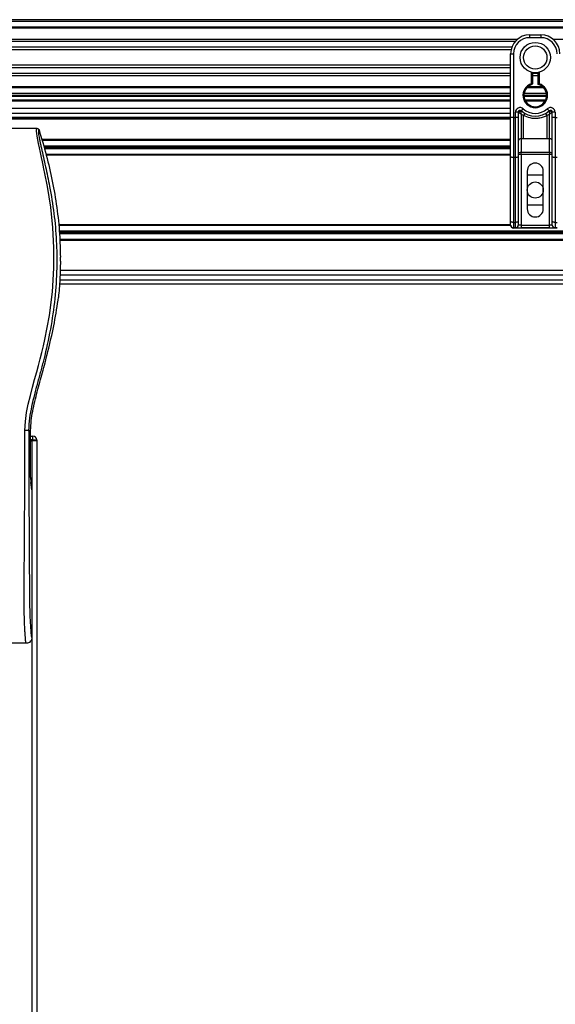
# Model space of a CAD drawing. Header units: millimetres. Extents: x 0 to 420, y 0 to 297.
# Tile 62 of 112: x 140.37 to 147.74, y 217 to 230.55. Entities that reach past the tile are written whole.
import ezdxf

# ---------------------------------------------------------------- set-up
doc = ezdxf.new("R2010")
doc.units = ezdxf.units.MM

msp = doc.modelspace()

# ---------------------------------------------------------------- linework, layer by layer
at = {"color": 7, "linetype": 'Continuous', "lineweight": 25}
for p, q in [((221.47485, 230.55036), (57.38595, 230.55036)), ((221.47485, 230.52431), (57.38595, 230.52431)), ((221.47485, 230.44617), (57.38595, 230.44617)), ((221.47485, 230.43289), (57.38595, 230.43289)), ((147.21379, 230.27948), (131.64702, 230.27948)), ((147.1838, 230.24926), (131.677, 230.24926)), ((147.38307, 230.34199), (147.53935, 230.34199)), ((147.38307, 230.34199), (147.38307, 230.30292)), ((147.53935, 230.30292), (147.38307, 230.30292)), ((147.53935, 230.34199), (147.53935, 230.30292)), ((163.2754, 230.27948), (147.70863, 230.27948)), ((147.13861, 230.17142), (131.72219, 230.17142)), ((147.12842, 230.13623), (131.73239, 230.13623)), ((147.12261, 229.85169), (147.12261, 230.08153)), ((147.12261, 230.08153), (147.16168, 230.08153)), ((147.16168, 230.08153), (147.16168, 229.20285)), ((147.12261, 229.92265), (131.73819, 229.92265)), ((147.12261, 229.88746), (131.73819, 229.88746)), ((147.12261, 229.68627), (147.12261, 229.85169)), ((147.40912, 229.66961), (147.40912, 229.82753)), ((147.42214, 229.82461), (147.42214, 229.66961)), ((147.50028, 229.65984), (147.50028, 229.82461)), ((147.5133, 229.82753), (147.5133, 229.66961)), ((147.12261, 229.80962), (131.73819, 229.80962)), ((147.12261, 229.7794), (131.73819, 229.7794)), ((147.12261, 229.20285), (147.12261, 229.68627)), ((147.50028, 229.80962), (147.42214, 229.80962)), ((147.50028, 229.7794), (147.42214, 229.7794)), ((147.12261, 229.62599), (131.73819, 229.62599)), ((147.12261, 229.61271), (131.73819, 229.61271)), ((147.57769, 229.61271), (147.34473, 229.61271)), ((147.56428, 229.62599), (147.35814, 229.62599)), ((147.42214, 229.66961), (147.40912, 229.66961)), ((147.41312, 229.65722), (147.40912, 229.66961)), ((147.12261, 229.53457), (131.73819, 229.53457)), ((147.12261, 229.50852), (131.73819, 229.50852)), ((147.12261, 229.4955), (131.73819, 229.4955)), ((147.12261, 229.44341), (131.73819, 229.44341)), ((147.12261, 229.43039), (131.73819, 229.43039)), ((147.01377, 229.4955), (147.01377, 229.50852)), ((147.05284, 229.50852), (147.05284, 229.4955)), ((147.61748, 229.50852), (147.30493, 229.50852)), ((147.61694, 229.4955), (147.30548, 229.4955)), ((147.6153, 229.53457), (147.30712, 229.53457)), ((147.60327, 229.44341), (147.31915, 229.44341)), ((147.59655, 229.43039), (147.32587, 229.43039)), ((147.50809, 229.4955), (147.50864, 229.50852)), ((147.52166, 229.50852), (147.52116, 229.4955)), ((147.12261, 229.3262), (131.73819, 229.3262)), ((147.2268, 229.27556), (147.18773, 229.27556)), ((147.18773, 229.20285), (147.18773, 229.27556)), ((147.2268, 229.27556), (147.2268, 229.20285)), ((147.23054, 229.27284), (147.2268, 229.27284)), ((147.27021, 229.29497), (147.29625, 229.3241)), ((147.62617, 229.3241), (147.65221, 229.29497)), ((147.69562, 229.27284), (147.69188, 229.27284)), ((147.69562, 229.20285), (147.69562, 229.27556)), ((147.73469, 229.27556), (147.69562, 229.27556)), ((147.73469, 229.27556), (147.73469, 229.20285)), ((147.12261, 229.26109), (131.73819, 229.26109)), ((147.12261, 229.20639), (131.73819, 229.20639)), ((147.12261, 229.19337), (131.73819, 229.19337)), ((147.12261, 229.18034), (131.73819, 229.18034)), ((147.16168, 229.20285), (147.12261, 229.20285)), ((147.12261, 228.66898), (147.12261, 229.20285)), ((147.16168, 229.20285), (147.16168, 228.65247)), ((147.16168, 229.20285), (147.18773, 229.20285)), ((147.18773, 228.65247), (147.18773, 229.20285)), ((147.2268, 229.20285), (147.18773, 229.20285)), ((147.2268, 229.20285), (147.2268, 228.66898)), ((147.29831, 229.23038), (147.26586, 229.25007)), ((147.26586, 229.25007), (147.26586, 228.91013)), ((147.29831, 228.91013), (147.29831, 229.23038)), ((147.65655, 229.25007), (147.62411, 229.23038)), ((147.62411, 228.91013), (147.62411, 229.23038)), ((147.65655, 228.91013), (147.65655, 229.25007)), ((147.73469, 229.20285), (147.69562, 229.20285)), ((147.69562, 228.66898), (147.69562, 229.20285)), ((147.73469, 229.20285), (147.73469, 228.65247)), ((147.73469, 229.20285), (147.76074, 229.20285)), ((140.60925, 229.05272), (138.25156, 229.05272)), ((147.12261, 228.90035), (140.67258, 228.90035)), ((147.12261, 228.88863), (140.67593, 228.88863)), ((147.29831, 228.91013), (147.26586, 228.91013)), ((147.26586, 228.91013), (147.26586, 228.72573)), ((147.65655, 228.91013), (147.62411, 228.91013)), ((147.65655, 228.72573), (147.65655, 228.91013)), ((147.12261, 228.81049), (140.69828, 228.81049)), ((147.12261, 228.79226), (140.7035, 228.79226)), ((147.12261, 228.77403), (140.70871, 228.77403)), ((147.12261, 228.69589), (140.73107, 228.69589)), ((147.12261, 228.68417), (140.73441, 228.68417)), ((147.12261, 227.77702), (147.12261, 228.66898)), ((147.18773, 228.65247), (147.16168, 228.65247)), ((147.16168, 228.65247), (147.16168, 227.7605)), ((147.18773, 227.7605), (147.18773, 228.65247)), ((147.26586, 228.69373), (147.2268, 228.69373)), ((147.2268, 228.66898), (147.2268, 227.77702)), ((147.26586, 228.72573), (147.65655, 228.72573)), ((147.26586, 228.69373), (147.26586, 228.72573)), ((147.26586, 228.69373), (147.26586, 227.72438)), ((147.65655, 228.69373), (147.26586, 228.69373)), ((147.65655, 228.72573), (147.65655, 228.69373)), ((147.69562, 228.69373), (147.65655, 228.69373)), ((147.65655, 227.72438), (147.65655, 228.69373)), ((147.69562, 227.77702), (147.69562, 228.66898)), ((147.76074, 228.65247), (147.73469, 228.65247)), ((147.73469, 228.65247), (147.73469, 227.7605)), ((147.35051, 228.46669), (147.35051, 227.94577)), ((147.5719, 227.94577), (147.5719, 228.46669)), ((147.35051, 228.4146), (147.5719, 228.4146)), ((147.5719, 227.99786), (147.35051, 227.99786)), ((147.12261, 227.72829), (140.90308, 227.72829)), ((147.1234, 227.71657), (140.90428, 227.71657)), ((147.12261, 227.72438), (147.12261, 227.77702)), ((147.16168, 227.7605), (147.18773, 227.7605)), ((147.16168, 227.7605), (147.16168, 227.68531)), ((147.18773, 227.68531), (147.16168, 227.68531)), ((147.16191, 227.68531), (147.16191, 227.68203)), ((147.76051, 227.68203), (147.16191, 227.68203)), ((147.18773, 227.68531), (147.18773, 227.7605)), ((147.18773, 227.68531), (147.26586, 227.68531)), ((147.2268, 227.77702), (147.2268, 227.72438)), ((147.26586, 227.72438), (147.2268, 227.72438)), ((147.26586, 227.72438), (147.26586, 227.68531)), ((147.26586, 227.72438), (147.65655, 227.72438)), ((147.65655, 227.68531), (147.26586, 227.68531)), ((147.69562, 227.72438), (147.65655, 227.72438)), ((147.65655, 227.68531), (147.65655, 227.72438)), ((147.65655, 227.68531), (147.73469, 227.68531)), ((147.69562, 227.72438), (147.69562, 227.77702)), ((147.73469, 227.7605), (147.76074, 227.7605)), ((147.73469, 227.7605), (147.73469, 227.68531)), ((147.76074, 227.68531), (147.73469, 227.68531)), ((155.26149, 227.63843), (140.91231, 227.63843)), ((155.25977, 227.6202), (140.91419, 227.6202)), ((155.26149, 227.60197), (140.91606, 227.60197)), ((155.34155, 227.52383), (140.9192, 227.52383)), ((174.40538, 227.51211), (140.91963, 227.51211)), ((140.92804, 227.22584), (140.92804, 227.282)), ((140.91998, 226.96905), (174.40503, 226.96905)), ((174.40272, 227.03417), (140.92228, 227.03417)), ((174.39924, 227.09928), (140.92576, 227.09928)), ((140.91589, 226.91696), (174.40912, 226.91696)), ((140.89673, 226.691), (140.90097, 226.7269)), ((140.75097, 225.96249), (140.75632, 225.98403)), ((140.49174, 224.89841), (140.51891, 224.89841)), ((140.51891, 224.24893), (140.51891, 224.89841)), ((140.51891, 224.82027), (140.55038, 224.82027)), ((140.55038, 224.76818), (140.55038, 224.82027)), ((140.55038, 224.76818), (140.51891, 224.76818)), ((140.51891, 224.75515), (140.53735, 224.75515)), ((140.53735, 224.75515), (140.53735, 206.52305)), ((140.53735, 224.75515), (140.54277, 224.75515)), ((140.55038, 224.75515), (140.54277, 224.75515)), ((140.55038, 224.75515), (140.55038, 224.76818)), ((140.55038, 224.76818), (140.60248, 224.76818)), ((140.60248, 224.75515), (140.55038, 224.75515)), ((140.60247, 224.75515), (140.60247, 206.52305)), ((140.60248, 224.76818), (140.60248, 224.75515)), ((140.53735, 224.07796), (140.52222, 224.18197)), ((140.53735, 224.07796), (140.53735, 222.04638)), ((140.45892, 221.96825), (138.40189, 221.96825))]:
    msp.add_line(p, q, dxfattribs=at)
at = {"color": 7, "linetype": 'Continuous', "lineweight": 25, "flags": 128}
for points in [[(140.43984, 224.89696), (140.44659, 225.02151), (140.46363, 225.14229), (140.48715, 225.26057), (140.51483, 225.37716), (140.54487, 225.49192), (140.57423, 225.59884), (140.60296, 225.70213), (140.62759, 225.7919), (140.65135, 225.88183), (140.67385, 225.97135), (140.6949, 226.06), (140.71489, 226.14963), (140.77634, 226.4774), (140.81806, 226.80527), (140.83895, 227.13253), (140.83987, 227.41128), (140.82517, 227.69069), (140.79498, 227.97089), (140.74905, 228.25653), (140.73618, 228.32441), (140.72374, 228.38778), (140.71024, 228.45536), (140.70675, 228.47277), (140.702, 228.49637), (140.69774, 228.51739), (140.6966, 228.52301), (140.69629, 228.52458), (140.69619, 228.52506), (140.69615, 228.52524), (140.69614, 228.5253), (140.69614, 228.52532), (140.69614, 228.52533), (140.69613, 228.52533), (140.69613, 228.52534), (140.69613, 228.52534), (140.69613, 228.52534), (140.69613, 228.52534), (140.68225, 228.59239), (140.66894, 228.65555), (140.65447, 228.72378), (140.64093, 228.78808), (140.62916, 228.84531), (140.61874, 228.89854), (140.61016, 228.94657), (140.60426, 228.98614), (140.60127, 229.01647), (140.60123, 229.03705), (140.6039, 229.04884), (140.60925, 229.05272)], [(147.16168, 228.65247), (147.15406, 228.65279), (147.14673, 228.65373), (147.13998, 228.65526), (147.13406, 228.65731), (147.1292, 228.65981), (147.12559, 228.66267), (147.12336, 228.66576), (147.12261, 228.66898)], [(147.2268, 228.66898), (147.22605, 228.66576), (147.22382, 228.66267), (147.22021, 228.65981), (147.21535, 228.65731), (147.20943, 228.65526), (147.20268, 228.65373), (147.19535, 228.65279), (147.18773, 228.65247)], [(147.73469, 228.65247), (147.72707, 228.65279), (147.71974, 228.65373), (147.71298, 228.65526), (147.70706, 228.65731), (147.70221, 228.65981), (147.6986, 228.66267), (147.69637, 228.66576), (147.69562, 228.66898)], [(147.16168, 227.7605), (147.15406, 227.76082), (147.14673, 227.76176), (147.13998, 227.76329), (147.13406, 227.76534), (147.1292, 227.76784), (147.12559, 227.7707), (147.12336, 227.77379), (147.12261, 227.77702)], [(147.2268, 227.77702), (147.22605, 227.77379), (147.22382, 227.7707), (147.22021, 227.76784), (147.21535, 227.76534), (147.20943, 227.76329), (147.20268, 227.76176), (147.19535, 227.76082), (147.18773, 227.7605)], [(147.73469, 227.7605), (147.72707, 227.76082), (147.71974, 227.76176), (147.71298, 227.76329), (147.70706, 227.76534), (147.70221, 227.76784), (147.6986, 227.7707), (147.69637, 227.77379), (147.69562, 227.77702)]]:
    msp.add_lwpolyline(points, dxfattribs=at)
at = {"color": 7, "linetype": 'Continuous', "lineweight": 25}
for centre, radius in [((147.46121, 230.02944), 0.20852), ((147.46121, 230.02944), 0.16039), ((147.46121, 228.20623), 0.11069)]:
    msp.add_circle(centre, radius, dxfattribs=at)
for centre, radius, start, end in [((147.38307, 230.08153), 0.26046, 90, 180), ((147.38307, 230.08153), 0.22139, 90, 180), ((147.53935, 230.08153), 0.26046, 0, 90), ((147.53935, 230.08153), 0.22139, 0, 90), ((147.46121, 229.50852), 0.1693, 107.920213, 72.079787), ((147.46121, 229.50852), 0.15628, 107.920213, 75.522488), ((147.40912, 229.66961), 0.01302, 287.920213, 0), ((147.25284, 229.27556), 0.06511, 48.189685, 180), ((147.25284, 229.27556), 0.02605, 48.189685, 180), ((147.25284, 229.27556), 0.02605, 48.190689, 179.99948), ((147.26094, 229.25795), 0.03385, 75.207531, 153.906305), ((147.46121, 229.50852), 0.2865, 228.189685, 311.810315), ((147.46121, 229.50852), 0.24744, 228.189685, 311.810315), ((147.66958, 229.27556), 0.06511, 0, 131.810315), ((147.66958, 229.27556), 0.02605, 0, 131.810315), ((147.66958, 229.27556), 0.02605, 0.00052, 131.809311), ((147.66148, 229.25795), 0.03385, 26.093695, 104.792469), ((147.45999, 229.1467), 0.18206, 141.327049, 152.635406), ((147.46243, 229.1467), 0.18206, 27.364594, 38.672951), ((147.26265, 228.87421), 0.03607, 84.888926, 173.756454), ((147.65977, 228.87421), 0.03607, 6.243546, 95.111074), ((147.26265, 228.68981), 0.03607, 84.888926, 173.756454), ((147.65977, 228.68981), 0.03607, 6.243546, 95.111074), ((147.46121, 228.46669), 0.11069, 0, 180), ((147.46121, 227.94577), 0.11069, 180, 0), ((147.16168, 227.72438), 0.03907, 180, 270), ((147.18773, 227.72438), 0.03907, 270, 0), ((147.73469, 227.72438), 0.03907, 180, 270), ((140.55038, 224.76818), 0.05209, 0, 90)]:
    msp.add_arc(centre, radius, start, end, dxfattribs=at)
for centre, major_axis, ratio, start_param, end_param in [((147.16191, 227.72109), (0.02763, -0.02763), 0.99997462, 3.92702889, 5.49774907), ((140.52575, 224.24893), (0, 0.07814), 0.08748866, 1.57079633, 2.60011107)]:
    msp.add_ellipse(centre, major_axis=major_axis, ratio=ratio, start_param=start_param, end_param=end_param, dxfattribs=at)
for points, knots in [([(147.50028, 229.65984), (147.50038, 229.65992), (147.5006, 229.66008), (147.50219, 229.66131), (147.50463, 229.66317), (147.50813, 229.66581), (147.51119, 229.66807), (147.513, 229.66939), (147.51327, 229.66958), (147.5133, 229.66961)], [0, 0, 0, 0, 0.16194992, 0.32336195, 0.4972773, 0.7062892, 0.9573608, 0.99480442, 1, 1, 1, 1]), ([(147.23054, 229.27284), (147.22974, 229.27342), (147.22802, 229.27467), (147.22695, 229.27546), (147.22683, 229.27554), (147.2268, 229.27556)], [0, 0, 0, 0, 0.37275472, 0.80355374, 1, 1, 1, 1]), ([(147.26586, 229.25007), (147.26581, 229.25011), (147.26571, 229.25017), (147.26556, 229.25026), (147.26539, 229.25036), (147.26514, 229.25052), (147.26476, 229.25076), (147.26417, 229.25112), (147.26326, 229.25168), (147.26187, 229.25254), (147.25969, 229.25388), (147.2562, 229.25605), (147.24974, 229.26009), (147.24344, 229.26413), (147.23605, 229.26901), (147.2329, 229.2712), (147.23054, 229.27284)], [0, 0, 0, 0, 0.00419055, 0.00685655, 0.01050099, 0.01608276, 0.02463309, 0.03773692, 0.0578443, 0.08879626, 0.13682222, 0.21288297, 0.34057388, 0.61171574, 0.70987367, 1, 1, 1, 1]), ([(147.26586, 229.25007), (147.26587, 229.25014), (147.26588, 229.25029), (147.26589, 229.25051), (147.2659, 229.25079), (147.26593, 229.25118), (147.26596, 229.2518), (147.26602, 229.25276), (147.26611, 229.25426), (147.26626, 229.25665), (147.26653, 229.26058), (147.26711, 229.26817), (147.26782, 229.27565), (147.26877, 229.28434), (147.26924, 229.28797), (147.26958, 229.29068)], [0, 0, 0, 0, 0.004265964, 0.008890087, 0.013806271, 0.021446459, 0.033330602, 0.05185022, 0.080825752, 0.126576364, 0.20045088, 0.32751798, 0.612685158, 0.71115998, 1, 1, 1, 1]), ([(147.27021, 229.29497), (147.2702, 229.29494), (147.27017, 229.29483), (147.26998, 229.29361), (147.26971, 229.2916), (147.26958, 229.29068)], [0, 0, 0, 0, 0.19789451, 0.62975779, 1, 1, 1, 1]), ([(147.65221, 229.29497), (147.65223, 229.29488), (147.65228, 229.29467), (147.65251, 229.29309), (147.65274, 229.29139), (147.65284, 229.29068)], [0, 0, 0, 0, 0.3358482, 0.72238304, 1, 1, 1, 1]), ([(147.65284, 229.29068), (147.65318, 229.28797), (147.65365, 229.28434), (147.6546, 229.27565), (147.65531, 229.26817), (147.65589, 229.26058), (147.65616, 229.25665), (147.65631, 229.25426), (147.6564, 229.25276), (147.65646, 229.2518), (147.65649, 229.25118), (147.65651, 229.25079), (147.65653, 229.25051), (147.65654, 229.25029), (147.65655, 229.25014), (147.65655, 229.25007)], [0, 0, 0, 0, 0.28884002, 0.38731484, 0.67248202, 0.79954912, 0.87342364, 0.91917425, 0.94814978, 0.9666694, 0.97855354, 0.98619373, 0.99110991, 0.99573404, 1, 1, 1, 1]), ([(147.69188, 229.27284), (147.68952, 229.2712), (147.68637, 229.26901), (147.67897, 229.26413), (147.67267, 229.26009), (147.66622, 229.25605), (147.66272, 229.25388), (147.66055, 229.25254), (147.65916, 229.25168), (147.65825, 229.25112), (147.65766, 229.25076), (147.65728, 229.25052), (147.65703, 229.25036), (147.65686, 229.25026), (147.65671, 229.25017), (147.65661, 229.25011), (147.65655, 229.25007)], [0, 0, 0, 0, 0.290126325, 0.388284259, 0.659426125, 0.787117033, 0.863177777, 0.911203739, 0.942155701, 0.962263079, 0.975366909, 0.983917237, 0.989499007, 0.993143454, 0.995809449, 1, 1, 1, 1]), ([(147.69562, 229.27556), (147.69553, 229.2755), (147.69533, 229.27535), (147.69395, 229.27434), (147.69249, 229.27328), (147.69188, 229.27284)], [0, 0, 0, 0, 0.33368437, 0.72015173, 1, 1, 1, 1]), ([(147.62411, 229.23038), (147.60611, 229.22217), (147.56959, 229.20551), (147.51074, 229.19229), (147.45021, 229.18894), (147.37734, 229.19688), (147.32838, 229.21763), (147.29831, 229.23038)], [0, 0, 0, 0, 0.17534777, 0.35557936, 0.53101844, 0.71188108, 1, 1, 1, 1]), ([(140.63424, 229.03437), (140.6323, 229.0338), (140.62844, 229.03266), (140.6257, 229.02136), (140.62567, 229.00182), (140.62876, 228.97294), (140.63487, 228.9352), (140.64362, 228.88972), (140.65453, 228.8378), (140.6711, 228.7623), (140.69447, 228.65878), (140.72312, 228.52869), (140.75227, 228.39299), (140.79592, 228.17848), (140.84338, 227.88395), (140.87692, 227.50861), (140.8828, 227.11723), (140.85649, 226.71007), (140.79536, 226.28994), (140.72256, 225.95835), (140.6578, 225.71369), (140.61335, 225.55275), (140.57007, 225.39161), (140.53172, 225.22954), (140.49987, 225.06545), (140.49445, 224.9542), (140.49174, 224.89841)], [0, 0, 0, 0, 0.01540227, 0.03061858, 0.04589778, 0.0611515, 0.07635239, 0.09167591, 0.1069667, 0.12239636, 0.15311965, 0.18413953, 0.21464534, 0.24575549, 0.32956556, 0.41290917, 0.49608211, 0.58959241, 0.68386766, 0.7780859, 0.81510034, 0.85211963, 0.88910287, 0.92601797, 0.9628961, 1, 1, 1, 1]), ([(140.60925, 229.05272), (140.61201, 229.05247), (140.61754, 229.05196), (140.62497, 229.04798), (140.63103, 229.04209), (140.63317, 229.03695), (140.63424, 229.03437)], [0, 0, 0, 0, 0.24967543, 0.49939281, 0.74914799, 1, 1, 1, 1]), ([(140.63424, 229.03437), (140.66882, 228.91804), (140.73806, 228.68509), (140.82046, 228.32843), (140.88257, 227.96579), (140.9201, 227.61593), (140.92553, 227.3873), (140.92804, 227.282)], [0, 0, 0, 0, 0.2041389, 0.40877747, 0.6153735, 0.8228525, 1, 1, 1, 1]), ([(147.62411, 228.91013), (147.56326, 228.91131), (147.45465, 228.91341), (147.34605, 228.91114), (147.29831, 228.91013)], [0, 0, 0, 0, 0.56028269, 1, 1, 1, 1]), ([(140.92804, 227.22584), (140.92654, 227.14262), (140.92355, 226.97597), (140.9085, 226.80999), (140.90097, 226.7269)], [0, 0, 0, 0, 0.49941172, 1, 1, 1, 1]), ([(140.75632, 225.98403), (140.78502, 226.10068), (140.84253, 226.33438), (140.87864, 226.572), (140.89673, 226.691)], [0, 0, 0, 0, 0.49918594, 1, 1, 1, 1]), ([(140.51891, 224.89841), (140.52074, 224.94304), (140.52442, 225.03236), (140.55515, 225.21042), (140.60853, 225.43159), (140.68381, 225.69561), (140.72858, 225.87353), (140.75097, 225.96249)], [0, 0, 0, 0, 0.12264871, 0.2454767, 0.49573627, 0.74787131, 1, 1, 1, 1]), ([(140.45892, 221.96825), (140.45815, 221.96848), (140.4566, 221.96894), (140.4545, 221.97321), (140.45292, 221.97961), (140.45178, 221.98682), (140.45094, 221.99349), (140.45019, 222.00085), (140.44946, 222.00922), (140.44868, 222.01923), (140.44707, 222.04202), (140.44432, 222.07994), (140.44097, 222.12939), (140.43774, 222.18666), (140.43477, 222.25439), (140.43222, 222.34186), (140.43063, 222.44587), (140.43008, 222.55071), (140.43007, 222.6523), (140.43036, 222.75412), (140.43081, 222.85088), (140.43128, 222.93679), (140.43163, 222.99822), (140.43197, 223.05353), (140.43228, 223.10379), (140.43261, 223.1566), (140.43297, 223.212), (140.43335, 223.27001), (140.43376, 223.33216), (140.43424, 223.40396), (140.43483, 223.49153), (140.43555, 223.60005), (140.43632, 223.71862), (140.43711, 223.8463), (140.43781, 223.96771), (140.43847, 224.09211), (140.4391, 224.22945), (140.43966, 224.38503), (140.44004, 224.55707), (140.44015, 224.72688), (140.43994, 224.84117), (140.43984, 224.89696)], [0, 0, 0, 0, 0.01040061, 0.02080672, 0.03106116, 0.03614099, 0.04145683, 0.04698488, 0.05107961, 0.056575, 0.06335413, 0.08477825, 0.10578404, 0.12644249, 0.15396653, 0.18250697, 0.21827305, 0.25692616, 0.28371553, 0.31573913, 0.35433978, 0.37618226, 0.39782595, 0.41302567, 0.42902685, 0.44584073, 0.46347795, 0.48194851, 0.50126173, 0.52284596, 0.55053669, 0.58490472, 0.6264984, 0.66378186, 0.70683381, 0.74242415, 0.78255841, 0.83794342, 0.89093876, 0.94676606, 1, 1, 1, 1]), ([(140.49174, 224.89841), (140.49055, 224.89823), (140.48808, 224.89787), (140.47582, 224.8974), (140.45894, 224.89706), (140.44606, 224.89699), (140.43984, 224.89696)], [0, 0, 0, 0, 0.241201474, 0.5, 0.758798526, 1, 1, 1, 1]), ([(140.49174, 224.89841), (140.49192, 224.82818), (140.49229, 224.68535), (140.49303, 224.46761), (140.4939, 224.24603), (140.49485, 224.03271), (140.49584, 223.8303), (140.4966, 223.68559), (140.49712, 223.58855), (140.4974, 223.53854), (140.49768, 223.48758), (140.49797, 223.43565), (140.49827, 223.38277), (140.49858, 223.32973), (140.4989, 223.27369), (140.49927, 223.21177), (140.49969, 223.14028), (140.50016, 223.05923), (140.50068, 222.97235), (140.50125, 222.87599), (140.5019, 222.77233), (140.50273, 222.66178), (140.50381, 222.55737), (140.50535, 222.46172), (140.50755, 222.37526), (140.51078, 222.29429), (140.51457, 222.22836), (140.51841, 222.17335), (140.52195, 222.12868), (140.52505, 222.09022), (140.52807, 222.06555), (140.5304, 222.05533), (140.53235, 222.05027), (140.53394, 222.04773), (140.53562, 222.04639), (140.53677, 222.04639), (140.53735, 222.04638)], [0, 0, 0, 0, 0.069468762, 0.141290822, 0.21546943, 0.288780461, 0.352493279, 0.41592792, 0.432123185, 0.448636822, 0.465468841, 0.482619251, 0.500088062, 0.517875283, 0.535168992, 0.555623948, 0.579240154, 0.606017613, 0.635956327, 0.665345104, 0.701515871, 0.738718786, 0.775055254, 0.805444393, 0.834800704, 0.863869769, 0.893134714, 0.91269266, 0.933471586, 0.952876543, 0.964348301, 0.975198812, 0.980895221, 0.986997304, 0.99335869, 1, 1, 1, 1]), ([(140.53735, 222.04638), (140.53617, 222.03613), (140.5338, 222.01562), (140.51564, 221.98981), (140.48973, 221.97177), (140.4692, 221.96942), (140.45892, 221.96825)], [0, 0, 0, 0, 0.24994474, 0.4997361, 0.74942287, 1, 1, 1, 1])]:
    msp.add_open_spline(points, degree=3, knots=knots, dxfattribs=at)

doc.saveas('drawing.dxf')
